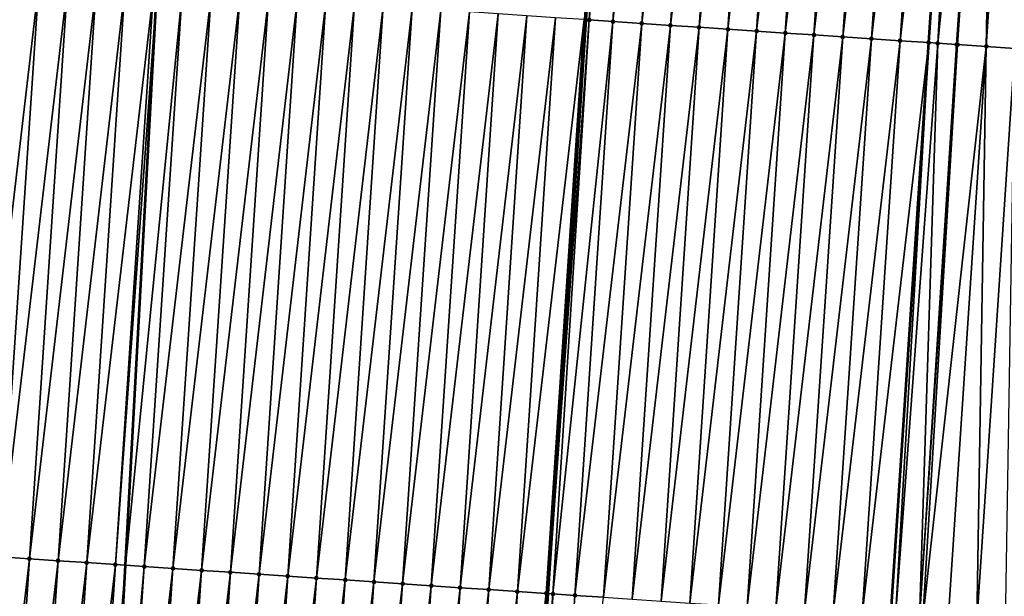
# Model space of a CAD drawing. Header units: feet. Extents: x 2017353 to 2024169, y 808050 to 818690.
# Tile 60 of 256: x 2023439 to 2023474, y 810025 to 810045. Entities that reach past the tile are written whole.
import ezdxf

# ---------------------------------------------------------------- set-up
doc = ezdxf.new("R2010")
doc.units = ezdxf.units.FT
doc.header["$MEASUREMENT"] = 0
for name, color, linetype, lineweight in [('EP_Travel Lane', 172, 'Continuous', 53), ('SB-Road Shots', 141, 'Continuous', 100), ('SB-Road X-Section', 40, 'Continuous', 13), ('STRIPING', 60, 'Continuous', 53)]:
    doc.layers.add(name, color=color, linetype=linetype, lineweight=lineweight)
doc.layers.add('I-77-MM15-17_SB-Surface-TIN', color=7, linetype='Continuous')

msp = doc.modelspace()

# ---------------------------------------------------------------- linework, layer by layer
at = {"layer": 'EP_Travel Lane'}
msp.add_polyline3d([(2023425.802765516, 809766.4115113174, 272.8482150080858), (2023427.253143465, 809786.3561907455, 273.1758079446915), (2023428.703529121, 809806.30097617, 273.4975079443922), (2023430.153897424, 809826.2455229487, 273.8324459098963), (2023431.604228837, 809846.189562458, 274.195535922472), (2023433.054567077, 809866.133695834, 274.5534190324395), (2023434.50489301, 809886.077659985, 274.9206760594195), (2023435.955174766, 809906.0210166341, 275.3216385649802), (2023437.405439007, 809925.9641324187, 275.7359620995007), (2023438.730030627, 809945.7562862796, 276.1516086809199), (2023439.825001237, 809965.7237654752, 276.5497822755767), (2023440.919957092, 809985.6909755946, 276.9594347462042), (2023442.014882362, 810005.6576279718, 277.3929431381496), (2023443.109799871, 810025.6241388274, 277.8324893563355), (2023444.204698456, 810045.5903045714, 278.2867734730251), (2023445.299573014, 810065.5560321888, 278.7598027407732), (2023446.394447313, 810085.521755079, 279.2330123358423), (2023447.489317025, 810105.4873943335, 279.7098122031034), (2023448.584142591, 810125.4522285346, 280.2210059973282), (2023448.965447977, 810132.4055725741, 280.4070931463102)], dxfattribs=at)
at = {"layer": 'I-77-MM15-17_SB-Surface-TIN', "color": 128, "linetype": 'Continuous', "lineweight": -3}
for points in [[(2023459.056721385, 810044.5951650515, 278.6893628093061), (2023459.123520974, 810044.5906678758, 278.6920830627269), (2023460.444482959, 810064.5412650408, 279.1704585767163)], [(2023459.231996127, 810044.5833649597, 278.6965004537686), (2023460.444482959, 810064.5412650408, 279.1704585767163), (2023459.123520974, 810044.5906678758, 278.6920830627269)], [(2023459.231996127, 810044.5833649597, 278.6965004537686), (2023461.378533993, 810064.4787196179, 279.1940999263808), (2023460.444482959, 810064.5412650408, 279.1704585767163)], [(2023459.231996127, 810044.5833649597, 278.6965004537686), (2023460.054481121, 810044.5282623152, 278.7185040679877), (2023461.378533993, 810064.4787196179, 279.1940999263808)], [(2023460.054481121, 810044.5282623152, 278.7185040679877), (2023462.376304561, 810064.4119800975, 279.216260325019), (2023461.378533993, 810064.4787196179, 279.1940999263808)], [(2023460.054481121, 810044.5282623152, 278.7185040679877), (2023461.052257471, 810044.4616099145, 278.7369389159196), (2023462.376304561, 810064.4119800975, 279.216260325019)], [(2023461.052257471, 810044.4616099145, 278.7369389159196), (2023463.374081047, 810064.3453297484, 279.2346070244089), (2023462.376304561, 810064.4119800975, 279.216260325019)], [(2023461.052257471, 810044.4616099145, 278.7369389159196), (2023462.050031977, 810044.394929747, 278.7565612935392), (2023463.374081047, 810064.3453297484, 279.2346070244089)], [(2023462.050031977, 810044.394929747, 278.7565612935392), (2023464.371852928, 810064.2786100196, 279.2559209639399), (2023463.374081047, 810064.3453297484, 279.2346070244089)], [(2023462.050031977, 810044.394929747, 278.7565612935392), (2023463.047800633, 810044.328161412, 278.7799544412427), (2023464.371852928, 810064.2786100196, 279.2559209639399)], [(2023463.047800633, 810044.328161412, 278.7799544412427), (2023465.369621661, 810064.2118428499, 279.2792638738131), (2023464.371852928, 810064.2786100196, 279.2559209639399)], [(2023463.047800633, 810044.328161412, 278.7799544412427), (2023464.045570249, 810044.261407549, 278.8027286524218), (2023465.369621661, 810064.2118428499, 279.2792638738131)], [(2023464.045570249, 810044.261407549, 278.8027286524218), (2023466.367394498, 810064.1451375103, 279.2999624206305), (2023465.369621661, 810064.2118428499, 279.2792638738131)], [(2023464.045570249, 810044.261407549, 278.8027286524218), (2023465.043346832, 810044.1947586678, 278.8210129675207), (2023466.367394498, 810064.1451375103, 279.2999624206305)], [(2023465.043346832, 810044.1947586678, 278.8210129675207), (2023467.365168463, 810064.078449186, 279.319933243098), (2023466.367394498, 810064.1451375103, 279.2999624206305)], [(2023465.043346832, 810044.1947586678, 278.8210129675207), (2023466.041121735, 810044.1280844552, 278.8403806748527), (2023467.365168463, 810064.078449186, 279.319933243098)], [(2023466.041121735, 810044.1280844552, 278.8403806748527), (2023468.362937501, 810064.011686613, 279.3430795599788), (2023467.365168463, 810064.078449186, 279.319933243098)], [(2023466.041121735, 810044.1280844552, 278.8403806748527), (2023467.038893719, 810044.0613662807, 278.8616285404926), (2023468.362937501, 810064.011686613, 279.3430795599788)], [(2023467.038893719, 810044.0613662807, 278.8616285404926), (2023469.360706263, 810063.9449198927, 279.3664032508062), (2023468.362937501, 810064.011686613, 279.3430795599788)], [(2023467.038893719, 810044.0613662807, 278.8616285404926), (2023468.036666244, 810043.9946562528, 278.8825280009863), (2023469.360706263, 810063.9449198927, 279.3664032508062)], [(2023468.036666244, 810043.9946562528, 278.8825280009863), (2023470.358473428, 810063.878129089, 279.3907569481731), (2023469.360706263, 810063.9449198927, 279.3664032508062)], [(2023468.036666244, 810043.9946562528, 278.8825280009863), (2023469.034433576, 810043.9278679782, 278.9067739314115), (2023470.358473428, 810063.878129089, 279.3907569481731)], [(2023469.034433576, 810043.9278679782, 278.9067739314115), (2023471.356245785, 810063.8114165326, 279.4117641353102), (2023470.358473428, 810063.878129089, 279.3907569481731)], [(2023469.034433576, 810043.9278679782, 278.9067739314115), (2023470.032210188, 810043.861219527, 278.9250398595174), (2023471.356245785, 810063.8114165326, 279.4117641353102)], [(2023470.032210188, 810043.861219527, 278.9250398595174), (2023472.353996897, 810063.7443838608, 279.4464621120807), (2023471.356245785, 810063.8114165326, 279.4117641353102)], [(2023470.032210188, 810043.861219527, 278.9250398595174), (2023471.02996818, 810043.7942905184, 278.9553047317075), (2023472.353996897, 810063.7443838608, 279.4464621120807)], [(2023472.423154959, 810063.7397674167, 279.4475959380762), (2023472.353996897, 810063.7443838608, 279.4464621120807), (2023471.02996818, 810043.7942905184, 278.9553047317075)], [(2023471.338190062, 810043.7736899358, 278.9614708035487), (2023472.423154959, 810063.7397674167, 279.4475959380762), (2023471.02996818, 810043.7942905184, 278.9553047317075)], [(2023471.338190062, 810043.7736899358, 278.9614708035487), (2023473.351791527, 810063.6780068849, 279.4531171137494), (2023472.423154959, 810063.7397674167, 279.4475959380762)], [(2023471.338190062, 810043.7736899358, 278.9614708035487), (2023471.994645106, 810043.730038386, 278.9650719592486), (2023473.351791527, 810063.6780068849, 279.4531171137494)], [(2023471.994645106, 810043.730038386, 278.9650719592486), (2023472.027758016, 810043.7278413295, 278.9650485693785), (2023473.351791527, 810063.6780068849, 279.4531171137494)], [(2023472.027758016, 810043.7278413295, 278.9650485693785), (2023473.395103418, 810063.6751319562, 279.4531361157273), (2023473.351791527, 810063.6780068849, 279.4531171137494)], [(2023472.027758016, 810043.7278413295, 278.9650485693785), (2023473.02557115, 810043.661743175, 278.9597792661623), (2023473.395103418, 810063.6751319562, 279.4531361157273)], [(2023473.02557115, 810043.661743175, 278.9597792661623), (2023474.349603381, 810063.6118894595, 279.4486715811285), (2023473.395103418, 810063.6751319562, 279.4531361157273)], [(2023473.02557115, 810043.661743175, 278.9597792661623), (2023474.023381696, 810043.5956060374, 278.9561772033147), (2023474.349603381, 810063.6118894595, 279.4486715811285)], [(2023437.77755634, 810025.9840061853, 277.5777675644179), (2023440.099397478, 810045.8679906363, 278.0641021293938), (2023439.101658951, 810045.9352129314, 278.0212938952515)], [(2023437.77755634, 810025.9840061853, 277.5777675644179), (2023438.775306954, 810025.9169659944, 277.6127871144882), (2023440.099397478, 810045.8679906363, 278.0641021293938)], [(2023438.775306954, 810025.9169659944, 277.6127871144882), (2023441.097130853, 810045.8006907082, 278.1102305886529), (2023440.099397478, 810045.8679906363, 278.0641021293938)], [(2023438.775306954, 810025.9169659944, 277.6127871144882), (2023439.773044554, 810025.8497297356, 277.656192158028), (2023441.097130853, 810045.8006907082, 278.1102305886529)], [(2023439.773044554, 810025.8497297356, 277.656192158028), (2023442.094850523, 810045.7331842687, 278.1651911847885), (2023441.097130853, 810045.8006907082, 278.1102305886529)], [(2023439.773044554, 810025.8497297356, 277.656192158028), (2023440.770769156, 810025.7822975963, 277.707974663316), (2023442.094850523, 810045.7331842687, 278.1651911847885)], [(2023440.770769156, 810025.7822975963, 277.707974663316), (2023443.0925659, 810045.6656131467, 278.2229181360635), (2023442.094850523, 810045.7331842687, 278.1651911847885)], [(2023440.770769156, 810025.7822975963, 277.707974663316), (2023441.768491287, 810025.7148282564, 277.7613481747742), (2023443.0925659, 810045.6656131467, 278.2229181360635)], [(2023441.768491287, 810025.7148282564, 277.7613481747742), (2023444.090280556, 810045.5980311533, 278.2811100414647), (2023443.0925659, 810045.6656131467, 278.2229181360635)], [(2023441.768491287, 810025.7148282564, 277.7613481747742), (2023442.766212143, 810025.647339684, 277.815544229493), (2023444.090280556, 810045.5980311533, 278.2811100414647)], [(2023442.766212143, 810025.647339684, 277.815544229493), (2023444.204698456, 810045.5903045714, 278.2867734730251), (2023444.090280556, 810045.5980311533, 278.2811100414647)], [(2023442.766212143, 810025.647339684, 277.815544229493), (2023443.109799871, 810025.6241388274, 277.8324893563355), (2023444.204698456, 810045.5903045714, 278.2867734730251)], [(2023445.088008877, 810045.5306550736, 278.3304953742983), (2023444.204698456, 810045.5903045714, 278.2867734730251), (2023443.109799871, 810025.6241388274, 277.8324893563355)], [(2023443.763940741, 810025.5799677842, 277.8647504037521), (2023445.088008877, 810045.5306550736, 278.3304953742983), (2023443.109799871, 810025.6241388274, 277.8324893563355)], [(2023443.763940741, 810025.5799677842, 277.8647504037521), (2023446.085758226, 810045.4635958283, 278.3663302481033), (2023445.088008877, 810045.5306550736, 278.3304953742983)], [(2023443.763940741, 810025.5799677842, 277.8647504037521), (2023444.761687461, 810025.5128689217, 277.9022792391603), (2023446.085758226, 810045.4635958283, 278.3663302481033)], [(2023444.761687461, 810025.5128689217, 277.9022792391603), (2023447.083512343, 810045.3966084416, 278.3990918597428), (2023446.085758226, 810045.4635958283, 278.3663302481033)], [(2023444.761687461, 810025.5128689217, 277.9022792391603), (2023445.759447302, 810025.4459677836, 277.9313517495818), (2023447.083512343, 810045.3966084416, 278.3990918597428)], [(2023445.759447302, 810025.4459677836, 277.9313517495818), (2023448.081271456, 810045.3296963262, 278.4286342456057), (2023447.083512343, 810045.3966084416, 278.3990918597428)], [(2023445.759447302, 810025.4459677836, 277.9313517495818), (2023446.75720872, 810025.379090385, 277.9594089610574), (2023448.081271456, 810045.3296963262, 278.4286342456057)], [(2023446.75720872, 810025.379090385, 277.9594089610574), (2023449.079038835, 810045.2629087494, 278.4528503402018), (2023448.081271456, 810045.3296963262, 278.4286342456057)], [(2023446.75720872, 810025.379090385, 277.9594089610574), (2023447.754974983, 810025.3122860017, 277.9843434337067), (2023449.079038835, 810045.2629087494, 278.4528503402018)], [(2023447.754974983, 810025.3122860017, 277.9843434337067), (2023450.076808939, 810045.196162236, 278.4753102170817), (2023449.079038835, 810045.2629087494, 278.4528503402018)], [(2023447.754974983, 810025.3122860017, 277.9843434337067), (2023448.752748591, 810025.2455922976, 278.0045443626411), (2023450.076808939, 810045.196162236, 278.4753102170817)], [(2023448.752748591, 810025.2455922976, 278.0045443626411), (2023451.07457932, 810045.1294199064, 278.4975911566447), (2023450.076808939, 810045.196162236, 278.4753102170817)], [(2023448.752748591, 810025.2455922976, 278.0045443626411), (2023449.750518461, 810025.1788422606, 278.0271545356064), (2023451.07457932, 810045.1294199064, 278.4975911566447)], [(2023449.750518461, 810025.1788422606, 278.0271545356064), (2023452.072353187, 810045.0627301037, 278.5176256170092), (2023451.07457932, 810045.1294199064, 278.4975911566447)], [(2023449.750518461, 810025.1788422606, 278.0271545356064), (2023450.748291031, 810025.1121329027, 278.0480249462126), (2023452.072353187, 810045.0627301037, 278.5176256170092)], [(2023450.748291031, 810025.1121329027, 278.0480249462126), (2023453.070125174, 810044.9960119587, 278.5388722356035), (2023452.072353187, 810045.0627301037, 278.5176256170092)], [(2023450.748291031, 810025.1121329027, 278.0480249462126), (2023451.746062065, 810025.0454003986, 278.0698852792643), (2023453.070125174, 810044.9960119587, 278.5388722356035)], [(2023451.746062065, 810025.0454003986, 278.0698852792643), (2023454.067896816, 810044.9292886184, 278.5603410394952), (2023453.070125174, 810044.9960119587, 278.5388722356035)], [(2023451.746062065, 810025.0454003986, 278.0698852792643), (2023452.743832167, 810024.9786538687, 278.0923454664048), (2023454.067896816, 810044.9292886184, 278.5603410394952)], [(2023452.743832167, 810024.9786538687, 278.0923454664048), (2023455.065664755, 810044.8625094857, 278.5841959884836), (2023454.067896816, 810044.9292886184, 278.5603410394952)], [(2023452.743832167, 810024.9786538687, 278.0923454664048), (2023453.741602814, 810024.9119155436, 278.1144547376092), (2023455.065664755, 810044.8625094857, 278.5841959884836)], [(2023453.741602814, 810024.9119155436, 278.1144547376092), (2023456.063432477, 810044.7957270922, 278.6081903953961), (2023455.065664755, 810044.8625094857, 278.5841959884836)], [(2023453.741602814, 810024.9119155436, 278.1144547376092), (2023454.73937113, 810024.8451420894, 278.1380664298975), (2023456.063432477, 810044.7957270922, 278.6081903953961)], [(2023454.73937113, 810024.8451420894, 278.1380664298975), (2023457.061200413, 810044.7289479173, 278.6320471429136), (2023456.063432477, 810044.7957270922, 278.6081903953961)], [(2023454.73937113, 810024.8451420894, 278.1380664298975), (2023455.737137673, 810024.7783419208, 278.1628206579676), (2023457.061200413, 810044.7289479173, 278.6320471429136)], [(2023455.737137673, 810024.7783419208, 278.1628206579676), (2023458.058976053, 810044.6622848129, 278.6509397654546), (2023457.061200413, 810044.7289479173, 278.6320471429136)], [(2023455.737137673, 810024.7783419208, 278.1628206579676), (2023456.734910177, 810024.7116315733, 278.1837333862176), (2023458.058976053, 810044.6622848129, 278.6509397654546)], [(2023456.734910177, 810024.7116315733, 278.1837333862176), (2023459.056721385, 810044.5951650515, 278.6893628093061), (2023458.058976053, 810044.6622848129, 278.6509397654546)], [(2023456.734910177, 810024.7116315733, 278.1837333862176), (2023457.732662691, 810024.6446200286, 278.217527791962), (2023459.056721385, 810044.5951650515, 278.6893628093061)], [(2023457.732662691, 810024.6446200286, 278.217527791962), (2023459.123520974, 810044.5906678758, 278.6920830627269), (2023459.056721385, 810044.5951650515, 278.6893628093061)], [(2023457.732662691, 810024.6446200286, 278.217527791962), (2023457.802549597, 810024.639928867, 278.219783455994), (2023459.123520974, 810044.5906678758, 278.6920830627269)], [(2023459.231996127, 810044.5833649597, 278.6965004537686), (2023459.123520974, 810044.5906678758, 278.6920830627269), (2023457.802549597, 810024.639928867, 278.219783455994)], [(2023457.96634297, 810024.62893423, 278.2250700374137), (2023459.231996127, 810044.5833649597, 278.6965004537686), (2023457.802549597, 810024.639928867, 278.219783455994)], [(2023457.96634297, 810024.62893423, 278.2250700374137), (2023460.054481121, 810044.5282623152, 278.7185040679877), (2023459.231996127, 810044.5833649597, 278.6965004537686)], [(2023457.96634297, 810024.62893423, 278.2250700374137), (2023458.730423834, 810024.5777384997, 278.2457616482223), (2023460.054481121, 810044.5282623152, 278.7185040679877)], [(2023458.730423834, 810024.5777384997, 278.2457616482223), (2023461.052257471, 810044.4616099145, 278.7369389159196), (2023460.054481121, 810044.5282623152, 278.7185040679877)], [(2023458.730423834, 810024.5777384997, 278.2457616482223), (2023459.728195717, 810024.5110187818, 278.2670751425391), (2023461.052257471, 810044.4616099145, 278.7369389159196)], [(2023459.728195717, 810024.5110187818, 278.2670751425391), (2023462.050031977, 810044.394929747, 278.7565612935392), (2023461.052257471, 810044.4616099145, 278.7369389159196)], [(2023459.728195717, 810024.5110187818, 278.2670751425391), (2023460.725964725, 810024.4442557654, 278.290240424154), (2023462.050031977, 810044.394929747, 278.7565612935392)], [(2023460.725964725, 810024.4442557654, 278.290240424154), (2023463.047800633, 810044.328161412, 278.7799544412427), (2023462.050031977, 810044.394929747, 278.7565612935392)], [(2023460.725964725, 810024.4442557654, 278.290240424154), (2023461.723729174, 810024.377424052, 278.3163437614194), (2023463.047800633, 810044.328161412, 278.7799544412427)], [(2023461.723729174, 810024.377424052, 278.3163437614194), (2023464.045570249, 810044.261407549, 278.8027286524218), (2023463.047800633, 810044.328161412, 278.7799544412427)], [(2023461.723729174, 810024.377424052, 278.3163437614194), (2023462.721495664, 810024.3106230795, 278.3411323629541), (2023464.045570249, 810044.261407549, 278.8027286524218)], [(2023462.721495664, 810024.3106230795, 278.3411323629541), (2023465.043346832, 810044.1947586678, 278.8210129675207), (2023464.045570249, 810044.261407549, 278.8027286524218)], [(2023462.721495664, 810024.3106230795, 278.3411323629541), (2023463.719263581, 810024.2438436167, 278.3650010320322), (2023465.043346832, 810044.1947586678, 278.8210129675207)], [(2023463.719263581, 810024.2438436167, 278.3650010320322), (2023466.041121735, 810044.1280844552, 278.8403806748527), (2023465.043346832, 810044.1947586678, 278.8210129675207)], [(2023463.719263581, 810024.2438436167, 278.3650010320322), (2023464.717031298, 810024.1770611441, 278.3889984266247), (2023466.041121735, 810044.1280844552, 278.8403806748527)], [(2023464.717031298, 810024.1770611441, 278.3889984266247), (2023467.038893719, 810044.0613662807, 278.8616285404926), (2023466.041121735, 810044.1280844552, 278.8403806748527)], [(2023464.717031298, 810024.1770611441, 278.3889984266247), (2023465.714800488, 810024.1103008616, 278.4120467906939), (2023467.038893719, 810044.0613662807, 278.8616285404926)], [(2023465.714800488, 810024.1103008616, 278.4120467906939), (2023468.036666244, 810043.9946562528, 278.8825280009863), (2023467.038893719, 810044.0613662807, 278.8616285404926)], [(2023465.714800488, 810024.1103008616, 278.4120467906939), (2023466.712565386, 810024.0434759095, 278.4378609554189), (2023468.036666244, 810043.9946562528, 278.8825280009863)], [(2023466.712565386, 810024.0434759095, 278.4378609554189), (2023469.034433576, 810043.9278679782, 278.9067739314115), (2023468.036666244, 810043.9946562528, 278.8825280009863)], [(2023466.712565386, 810024.0434759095, 278.4378609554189), (2023467.710331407, 810023.9766678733, 278.4629516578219), (2023469.034433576, 810043.9278679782, 278.9067739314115)], [(2023467.710331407, 810023.9766678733, 278.4629516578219), (2023470.032210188, 810043.861219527, 278.9250398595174), (2023469.034433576, 810043.9278679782, 278.9067739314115)], [(2023467.710331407, 810023.9766678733, 278.4629516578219), (2023468.70809551, 810023.9098309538, 278.4892776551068), (2023470.032210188, 810043.861219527, 278.9250398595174)], [(2023468.70809551, 810023.9098309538, 278.4892776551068), (2023471.02996818, 810043.7942905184, 278.9553047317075), (2023470.032210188, 810043.861219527, 278.9250398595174)], [(2023468.70809551, 810023.9098309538, 278.4892776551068), (2023469.705866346, 810023.8430954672, 278.5112655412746), (2023471.02996818, 810043.7942905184, 278.9553047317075)], [(2023469.869422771, 810023.8321782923, 278.513923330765), (2023471.02996818, 810043.7942905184, 278.9553047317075), (2023469.705866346, 810023.8430954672, 278.5112655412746)], [(2023469.869422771, 810023.8321782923, 278.513923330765), (2023471.338190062, 810043.7736899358, 278.9614708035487), (2023471.02996818, 810043.7942905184, 278.9553047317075)], [(2023469.869422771, 810023.8321782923, 278.513923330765), (2023470.70365988, 810023.7767019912, 278.5186262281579), (2023471.338190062, 810043.7736899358, 278.9614708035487)], [(2023470.70365988, 810023.7767019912, 278.5186262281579), (2023471.994645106, 810043.730038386, 278.9650719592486), (2023471.338190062, 810043.7736899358, 278.9614708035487)], [(2023470.70365988, 810023.7767019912, 278.5186262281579), (2023472.027758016, 810043.7278413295, 278.9650485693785), (2023471.994645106, 810043.730038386, 278.9650719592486)], [(2023470.70365988, 810023.7767019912, 278.5186262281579), (2023470.822556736, 810023.7688105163, 278.5186535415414), (2023472.027758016, 810043.7278413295, 278.9650485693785)], [(2023470.822556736, 810023.7688105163, 278.5186535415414), (2023473.02557115, 810043.661743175, 278.9597792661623), (2023472.027758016, 810043.7278413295, 278.9650485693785)], [(2023470.822556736, 810023.7688105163, 278.5186535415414), (2023471.701471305, 810023.7105781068, 278.5144569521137), (2023473.02557115, 810043.661743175, 278.9597792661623)], [(2023471.701471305, 810023.7105781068, 278.5144569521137), (2023472.69928501, 810023.6444885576, 278.508819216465), (2023473.02557115, 810043.661743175, 278.9597792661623)], [(2023472.69928501, 810023.6444885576, 278.508819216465), (2023474.023381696, 810043.5956060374, 278.9561772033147), (2023473.02557115, 810043.661743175, 278.9597792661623)], [(2023472.69928501, 810023.6444885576, 278.508819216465), (2023473.697104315, 810023.5784833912, 278.4995725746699), (2023474.023381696, 810043.5956060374, 278.9561772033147)], [(2023437.451210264, 810005.965848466, 277.1654323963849), (2023439.773044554, 810025.8497297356, 277.656192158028), (2023438.775306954, 810025.9169659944, 277.6127871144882)], [(2023437.451210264, 810005.965848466, 277.1654323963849), (2023438.448944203, 810005.8985570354, 277.2111970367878), (2023439.773044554, 810025.8497297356, 277.656192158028)], [(2023438.448944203, 810005.8985570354, 277.2111970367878), (2023440.770769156, 810025.7822975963, 277.707974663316), (2023439.773044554, 810025.8497297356, 277.656192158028)], [(2023438.448944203, 810005.8985570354, 277.2111970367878), (2023439.446669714, 810005.8311386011, 277.2623934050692), (2023440.770769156, 810025.7822975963, 277.707974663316)], [(2023439.446669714, 810005.8311386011, 277.2623934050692), (2023441.768491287, 810025.7148282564, 277.7613481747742), (2023440.770769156, 810025.7822975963, 277.707974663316)], [(2023439.446669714, 810005.8311386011, 277.2623934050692), (2023440.444391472, 810005.7636636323, 277.3160076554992), (2023441.768491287, 810025.7148282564, 277.7613481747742)], [(2023440.444391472, 810005.7636636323, 277.3160076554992), (2023442.766212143, 810025.647339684, 277.815544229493), (2023441.768491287, 810025.7148282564, 277.7613481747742)], [(2023440.444391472, 810005.7636636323, 277.3160076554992), (2023441.44211542, 810005.6962216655, 277.3682104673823), (2023442.766212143, 810025.647339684, 277.815544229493)], [(2023441.44211542, 810005.6962216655, 277.3682104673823), (2023443.109799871, 810025.6241388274, 277.8324893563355), (2023442.766212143, 810025.647339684, 277.815544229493)], [(2023441.44211542, 810005.6962216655, 277.3682104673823), (2023442.014882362, 810005.6576279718, 277.3929431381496), (2023443.109799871, 810025.6241388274, 277.8324893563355)], [(2023443.763940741, 810025.5799677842, 277.8647504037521), (2023443.109799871, 810025.6241388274, 277.8324893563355), (2023442.014882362, 810005.6576279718, 277.3929431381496)], [(2023442.439853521, 810005.628992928, 277.411293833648), (2023443.763940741, 810025.5799677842, 277.8647504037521), (2023442.014882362, 810005.6576279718, 277.3929431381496)], [(2023442.439853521, 810005.628992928, 277.411293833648), (2023444.761687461, 810025.5128689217, 277.9022792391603), (2023443.763940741, 810025.5799677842, 277.8647504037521)], [(2023442.439853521, 810005.628992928, 277.411293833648), (2023443.437608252, 810005.5620147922, 277.4436594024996), (2023444.761687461, 810025.5128689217, 277.9022792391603)], [(2023443.437608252, 810005.5620147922, 277.4436594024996), (2023445.759447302, 810025.4459677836, 277.9313517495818), (2023444.761687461, 810025.5128689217, 277.9022792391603)], [(2023443.437608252, 810005.5620147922, 277.4436594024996), (2023444.435369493, 810005.4951347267, 277.4718306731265), (2023445.759447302, 810025.4459677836, 277.9313517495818)], [(2023444.435369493, 810005.4951347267, 277.4718306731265), (2023446.75720872, 810025.379090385, 277.9594089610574), (2023445.759447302, 810025.4459677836, 277.9313517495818)], [(2023444.435369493, 810005.4951347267, 277.4718306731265), (2023445.433131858, 810005.4282716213, 277.4992765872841), (2023446.75720872, 810025.379090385, 277.9594089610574)], [(2023445.433131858, 810005.4282716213, 277.4992765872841), (2023447.754974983, 810025.3122860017, 277.9843434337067), (2023446.75720872, 810025.379090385, 277.9594089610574)], [(2023445.433131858, 810005.4282716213, 277.4992765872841), (2023446.430899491, 810005.3614878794, 277.5233282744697), (2023447.754974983, 810025.3122860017, 277.9843434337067)], [(2023446.430899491, 810005.3614878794, 277.5233282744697), (2023448.752748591, 810025.2455922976, 278.0045443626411), (2023447.754974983, 810025.3122860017, 277.9843434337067)], [(2023446.430899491, 810005.3614878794, 277.5233282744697), (2023447.428668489, 810005.2947246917, 277.5465008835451), (2023448.752748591, 810025.2455922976, 278.0045443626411)], [(2023447.428668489, 810005.2947246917, 277.5465008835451), (2023449.750518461, 810025.1788422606, 278.0271545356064), (2023448.752748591, 810025.2455922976, 278.0045443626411)], [(2023447.428668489, 810005.2947246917, 277.5465008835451), (2023448.426437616, 810005.2279634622, 277.5695897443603), (2023449.750518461, 810025.1788422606, 278.0271545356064)], [(2023448.426437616, 810005.2279634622, 277.5695897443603), (2023450.748291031, 810025.1121329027, 278.0480249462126), (2023449.750518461, 810025.1788422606, 278.0271545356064)], [(2023448.426437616, 810005.2279634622, 277.5695897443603), (2023449.424208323, 810005.1612260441, 277.5916602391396), (2023450.748291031, 810025.1121329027, 278.0480249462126)], [(2023449.424208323, 810005.1612260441, 277.5916602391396), (2023451.746062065, 810025.0454003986, 278.0698852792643), (2023450.748291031, 810025.1121329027, 278.0480249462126)], [(2023449.424208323, 810005.1612260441, 277.5916602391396), (2023450.421981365, 810005.0945238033, 277.6122262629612), (2023451.746062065, 810025.0454003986, 278.0698852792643)], [(2023450.421981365, 810005.0945238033, 277.6122262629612), (2023452.743832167, 810024.9786538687, 278.0923454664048), (2023451.746062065, 810025.0454003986, 278.0698852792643)], [(2023450.421981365, 810005.0945238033, 277.6122262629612), (2023451.419755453, 810005.0278373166, 277.6321185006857), (2023452.743832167, 810024.9786538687, 278.0923454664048)], [(2023451.419755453, 810005.0278373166, 277.6321185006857), (2023453.741602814, 810024.9119155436, 278.1144547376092), (2023452.743832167, 810024.9786538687, 278.0923454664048)], [(2023451.419755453, 810005.0278373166, 277.6321185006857), (2023452.417525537, 810004.9610905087, 277.6545905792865), (2023453.741602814, 810024.9119155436, 278.1144547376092)], [(2023452.417525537, 810004.9610905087, 277.6545905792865), (2023454.73937113, 810024.8451420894, 278.1380664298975), (2023453.741602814, 810024.9119155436, 278.1144547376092)], [(2023452.417525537, 810004.9610905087, 277.6545905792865), (2023453.415292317, 810004.8942939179, 277.6791917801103), (2023454.73937113, 810024.8451420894, 278.1380664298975)], [(2023453.415292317, 810004.8942939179, 277.6791917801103), (2023455.737137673, 810024.7783419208, 278.1628206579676), (2023454.73937113, 810024.8451420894, 278.1380664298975)], [(2023453.415292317, 810004.8942939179, 277.6791917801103), (2023454.413059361, 810004.8275012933, 277.7036233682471), (2023455.737137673, 810024.7783419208, 278.1628206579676)], [(2023454.413059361, 810004.8275012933, 277.7036233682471), (2023456.734910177, 810024.7116315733, 278.1837333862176), (2023455.737137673, 810024.7783419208, 278.1628206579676)], [(2023454.413059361, 810004.8275012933, 277.7036233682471), (2023455.410826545, 810004.7607107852, 277.7279644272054), (2023456.734910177, 810024.7116315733, 278.1837333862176)], [(2023455.410826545, 810004.7607107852, 277.7279644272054), (2023457.732662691, 810024.6446200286, 278.217527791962), (2023456.734910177, 810024.7116315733, 278.1837333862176)], [(2023455.410826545, 810004.7607107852, 277.7279644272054), (2023456.408590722, 810004.6938749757, 277.7542429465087), (2023457.732662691, 810024.6446200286, 278.217527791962)], [(2023456.408590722, 810004.6938749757, 277.7542429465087), (2023457.802549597, 810024.639928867, 278.219783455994), (2023457.732662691, 810024.6446200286, 278.217527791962)], [(2023456.408590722, 810004.6938749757, 277.7542429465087), (2023456.481564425, 810004.6889815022, 277.7563900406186), (2023457.802549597, 810024.639928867, 278.219783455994)], [(2023457.96634297, 810024.62893423, 278.2250700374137), (2023457.802549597, 810024.639928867, 278.219783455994), (2023456.481564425, 810004.6889815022, 277.7563900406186)], [(2023457.406350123, 810004.6269671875, 277.7835998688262), (2023457.96634297, 810024.62893423, 278.2250700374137), (2023456.481564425, 810004.6889815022, 277.7563900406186)], [(2023457.406350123, 810004.6269671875, 277.7835998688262), (2023458.730423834, 810024.5777384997, 278.2457616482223), (2023457.96634297, 810024.62893423, 278.2250700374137)], [(2023457.406350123, 810004.6269671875, 277.7835998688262), (2023459.728195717, 810024.5110187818, 278.2670751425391), (2023458.730423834, 810024.5777384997, 278.2457616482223)]]:
    msp.add_3dface(points, dxfattribs=at)
at = {"layer": 'SB-Road Shots', "lineweight": 100}
for p in [(2023459.231996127, 810044.5833649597, 278.6965004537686), (2023460.054481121, 810044.5282623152, 278.7185040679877), (2023461.052257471, 810044.4616099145, 278.7369389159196), (2023462.050031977, 810044.394929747, 278.7565612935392), (2023463.047800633, 810044.328161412, 278.7799544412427), (2023464.045570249, 810044.261407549, 278.8027286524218), (2023465.043346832, 810044.1947586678, 278.8210129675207), (2023466.041121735, 810044.1280844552, 278.8403806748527), (2023467.038893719, 810044.0613662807, 278.8616285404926), (2023468.036666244, 810043.9946562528, 278.8825280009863), (2023469.034433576, 810043.9278679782, 278.9067739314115), (2023470.032210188, 810043.861219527, 278.9250398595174), (2023471.02996818, 810043.7942905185, 278.9553047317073), (2023471.338190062, 810043.7736899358, 278.9614708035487), (2023471.994645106, 810043.730038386, 278.9650719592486), (2023472.027758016, 810043.7278413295, 278.9650485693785), (2023473.02557115, 810043.661743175, 278.9597792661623), (2023439.773044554, 810025.8497297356, 277.656192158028), (2023440.770769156, 810025.7822975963, 277.707974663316), (2023441.768491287, 810025.7148282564, 277.7613481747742), (2023442.766212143, 810025.647339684, 277.815544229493), (2023443.763940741, 810025.5799677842, 277.8647504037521), (2023444.761687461, 810025.5128689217, 277.9022792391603), (2023445.759447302, 810025.4459677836, 277.9313517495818), (2023446.75720872, 810025.379090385, 277.9594089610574), (2023447.754974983, 810025.3122860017, 277.9843434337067), (2023448.752748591, 810025.2455922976, 278.0045443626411), (2023449.750518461, 810025.1788422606, 278.0271545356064), (2023450.748291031, 810025.1121329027, 278.0480249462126), (2023451.746062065, 810025.0454003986, 278.0698852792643), (2023452.743832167, 810024.9786538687, 278.0923454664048), (2023453.741602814, 810024.9119155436, 278.1144547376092), (2023454.73937113, 810024.8451420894, 278.1380664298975), (2023455.737137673, 810024.7783419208, 278.1628206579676), (2023456.734910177, 810024.7116315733, 278.1837333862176), (2023457.732662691, 810024.6446200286, 278.217527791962), (2023457.96634297, 810024.62893423, 278.2250700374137), (2023458.730423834, 810024.5777384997, 278.2457616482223)]:
    msp.add_point(p, dxfattribs=at)
at = {"layer": 'SB-Road X-Section', "extrusion": (0.06620318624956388, 0.9975311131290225, 0.02342683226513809), "elevation": 942010.652308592, "flags": 128}
msp.add_lwpolyline([(-1965405.221180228, -21795.57918945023), (-1965404.221180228, -21795.540070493), (-1965403.221180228, -21795.50069997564), (-1965402.221180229, -21795.46466248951), (-1965401.221180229, -21795.44396472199), (-1965400.221180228, -21795.41521613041), (-1965399.221180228, -21795.38129557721), (-1965398.221180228, -21795.37966829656), (-1965397.221180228, -21795.38238632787), (-1965396.221180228, -21795.38099578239), (-1965395.221180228, -21795.37666064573), (-1965394.221180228, -21795.37191515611), (-1965393.221180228, -21795.36534136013), (-1965392.221180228, -21795.3609786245), (-1965391.221180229, -21795.35570678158), (-1965390.221180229, -21795.35101102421), (-1965389.221180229, -21795.34740797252), (-1965388.221180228, -21795.34213722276), (-1965388.18799451, -21795.34211382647), (-1965387.530089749, -21795.34571597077), (-1965387.221180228, -21795.35188373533), (-1965386.221180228, -21795.38215691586), (-1965385.221180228, -21795.40042785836), (-1965384.221180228, -21795.42468044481), (-1965383.221180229, -21795.44558564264), (-1965382.221180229, -21795.46683934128), (-1965381.221180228, -21795.48621236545), (-1965380.221180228, -21795.50450169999), (-1965379.221180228, -21795.52728216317), (-1965378.221180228, -21795.55068173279), (-1965377.221180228, -21795.57030949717), (-1965376.221180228, -21795.58874940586), (-1965375.396851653, -21795.61075906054), (-1965375.221180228, -21795.61789866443), (-1965374.221180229, -21795.65633225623), (-1965373.221180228, -21795.67523006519), (-1965372.221180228, -21795.69909336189), (-1965371.221180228, -21795.72309435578), (-1965370.221180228, -21795.74695585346), (-1965369.221180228, -21795.768430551), (-1965368.221180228, -21795.78968300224), (-1965367.221180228, -21795.80972296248), (-1965366.221180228, -21795.83201001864), (-1965365.221180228, -21795.85447606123), (-1965364.221180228, -21795.87869880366), (-1965363.221180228, -21795.90824929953), (-1965362.221180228, -21795.94101990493), (-1965361.221180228, -21795.97686461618), (-1965360.221180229, -21796.02626350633), (-1965359.221180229, -21796.08447138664), (-1965358.221180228, -21796.14221418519), (-1965357.221180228, -21796.19718986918), (-1965356.221180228, -21796.24333099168), (-1965355.221180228, -21796.28615097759), (-1965354.367423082, -21796.3251449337)], dxfattribs=at)
at = {"layer": 'SB-Road X-Section', "extrusion": (0.06620319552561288, 0.997531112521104, 0.02342683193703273), "elevation": 941990.6705858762, "flags": 128}
msp.add_lwpolyline([(-1965404.212418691, -21795.53157215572), (-1965403.212418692, -21795.49623642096), (-1965402.212418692, -21795.46253077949), (-1965401.212418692, -21795.43533049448), (-1965400.212418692, -21795.41129114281), (-1965399.212418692, -21795.38518260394), (-1965398.212418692, -21795.38030452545), (-1965397.212418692, -21795.37967942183), (-1965396.212418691, -21795.37383299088), (-1965395.212418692, -21795.36728831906), (-1965394.212418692, -21795.35784749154), (-1965393.212418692, -21795.34902997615), (-1965392.212418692, -21795.34466796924), (-1965391.212418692, -21795.33919470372), (-1965390.212418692, -21795.32994552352), (-1965389.212418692, -21795.3243062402), (-1965388.331577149, -21795.32010849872), (-1965388.212418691, -21795.3201358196), (-1965387.376339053, -21795.32484000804), (-1965387.212418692, -21795.32749852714), (-1965386.212418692, -21795.34949244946), (-1965385.212418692, -21795.37582567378), (-1965384.212418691, -21795.40092326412), (-1965383.212418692, -21795.42674451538), (-1965382.212418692, -21795.44979920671), (-1965381.212418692, -21795.4738031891), (-1965380.212418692, -21795.49767841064), (-1965379.212418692, -21795.52247381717), (-1965378.212418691, -21795.54858432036), (-1965377.212418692, -21795.57175596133), (-1965376.212418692, -21795.59307530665), (-1965375.446624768, -21795.61377259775), (-1965375.212418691, -21795.62131691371), (-1965374.212418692, -21795.65512059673), (-1965373.212418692, -21795.67603906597), (-1965372.212418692, -21795.70080008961), (-1965371.212418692, -21795.7244182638), (-1965370.212418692, -21795.74653360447), (-1965369.212418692, -21795.76899995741), (-1965368.212418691, -21795.79086629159), (-1965367.212418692, -21795.81174243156), (-1965366.212418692, -21795.8343588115), (-1965365.212418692, -21795.85456528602), (-1965364.212418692, -21795.87950660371), (-1965363.212418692, -21795.90757151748), (-1965362.212418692, -21795.93665200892), (-1965361.212418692, -21795.9741911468), (-1965360.212418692, -21796.0234108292), (-1965359.212418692, -21796.07762176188), (-1965358.212418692, -21796.13100992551), (-1965357.212418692, -21796.18280664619), (-1965356.212418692, -21796.22622360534), (-1965355.212418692, -21796.26125276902), (-1965354.641862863, -21796.28455043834)], dxfattribs=at)
at = {"layer": 'STRIPING'}
for points in [[(2023467.057669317, 809983.9408054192, 277.6189079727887), (2023468.381769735, 810003.8919791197, 278.0638603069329), (2023469.705866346, 810023.8430954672, 278.5112655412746), (2023471.02996818, 810043.7942905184, 278.9553047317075), (2023472.353996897, 810063.7443838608, 279.4464621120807), (2023473.678030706, 810083.694553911, 279.9343388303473), (2023475.002079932, 810103.6449562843, 280.4122794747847), (2023476.326110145, 810123.5950721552, 280.902473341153), (2023476.787228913, 810130.5430804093, 281.0902131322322), (2023477.663032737, 810143.5436394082, 281.4270511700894), (2023479.006953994, 810163.4915343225, 281.9545025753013), (2023480.35084468, 810183.4389754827, 282.4976098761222), (2023481.694701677, 810203.385916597, 283.0579702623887), (2023483.038558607, 810223.3328567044, 283.6183653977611)], [(2023439.509305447, 809765.4101569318, 273.1086760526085), (2023440.95999938, 809785.3547350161, 273.4405897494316), (2023442.41067645, 809805.2990812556, 273.7853580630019), (2023443.861351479, 809825.2433994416, 274.131682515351), (2023445.312014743, 809845.1875558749, 274.4869857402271), (2023446.762687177, 809865.1318383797, 274.8352956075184), (2023448.213362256, 809885.076157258, 275.1815816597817), (2023449.663994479, 809905.0198869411, 275.5605542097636), (2023451.114552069, 809924.9625905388, 275.9964449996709), (2023452.518487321, 809944.8343030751, 276.4447410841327), (2023453.839528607, 809964.7860979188, 276.8718943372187), (2023455.160546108, 809984.7375335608, 277.3144005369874), (2023456.481564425, 810004.6889815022, 277.7563900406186), (2023457.802549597, 810024.639928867, 278.219783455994), (2023459.123520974, 810044.5906678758, 278.6920830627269), (2023460.444482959, 810064.5412650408, 279.1704585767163), (2023461.765414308, 810084.4913995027, 279.6686133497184), (2023463.086335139, 810104.4413751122, 280.1735689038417), (2023464.407209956, 810124.3906557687, 280.7082415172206), (2023464.867266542, 810131.3390372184, 280.8830919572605)]]:
    msp.add_polyline3d(points, dxfattribs=at)

doc.saveas('drawing.dxf')
